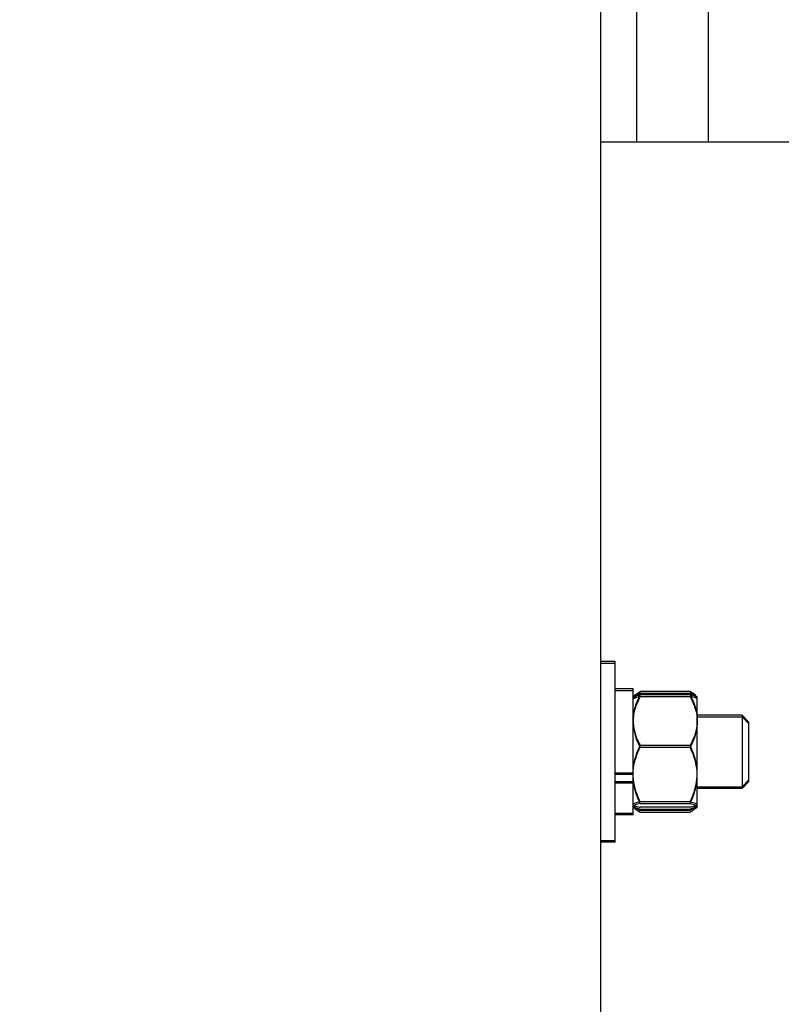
# Model space of a CAD drawing. Header units: inches. Extents: x 170 to 288, y 234 to 248.
# Tile 166 of 256: x 206.437 to 206.614, y 244.264 to 244.493. Entities that reach past the tile are written whole.
import ezdxf

# ---------------------------------------------------------------- set-up
doc = ezdxf.new("R2010")
doc.units = ezdxf.units.IN
doc.header["$LTSCALE"] = 0.25
doc.header["$MEASUREMENT"] = 0
doc.layers.add('ANNOTATIONS', color=1, linetype='Continuous')
doc.layers.add('SLIM E GUIDE MOTOR RH', color=7, linetype='Continuous')
doc.styles.add('ARIAL', font='arial.ttf', dxfattribs={"height": 0.09375})
doc.dimstyles.new('STANDARD$0', dxfattribs={"dimtxt": 0.09375, "dimasz": 0.09375, "dimexe": 0.03125, "dimexo": 0.046875, "dimgap": 0.09, "dimtad": 0, "dimtih": 1, "dimtoh": 1, "dimdec": 4, "dimzin": 0, "dimdsep": 46, "dimtxsty": 'ARIAL', "dimcen": 0.09, "dimadec": 0, "dimazin": 0, "dimtfac": 1, "dimtdec": 4, "dimtofl": 0, "dimtmove": 0, "dimatfit": 1, "dimfxl": 1, "dimtolj": 1, "dimtzin": 0, "dimarcsym": 0})

# ---------------------------------------------------------------- blocks, each defined once
blk = doc.blocks.new('*D15')
at = {"layer": 'ANNOTATIONS', "color": 0, "lineweight": -2, "transparency": 16777216}
for p, q in [((206.2789159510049, 244.2744642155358), (206.2789159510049, 245.4337754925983)), ((206.9035328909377, 244.7789401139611), (206.9035328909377, 245.4337754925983)), ((206.1851659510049, 245.4025254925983), (206.0914159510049, 245.4025254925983)), ((206.9972828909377, 245.4025254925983), (207.0910328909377, 245.4025254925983))]:
    blk.add_line(p, q, dxfattribs=at)
at = {"layer": 'ANNOTATIONS', "color": 0, "transparency": 16777216}
for points in [[(206.1851659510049, 245.4181504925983), (206.1851659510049, 245.3869004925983), (206.2789159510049, 245.4025254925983)], [(206.9972828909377, 245.4181504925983), (206.9972828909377, 245.3869004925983), (206.9035328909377, 245.4025254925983)]]:
    blk.add_solid(points, dxfattribs=at)
at = {"layer": 'defpoints', "color": 0, "transparency": 16777216}
for p in [(206.9035328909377, 245.4025254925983), (206.9035328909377, 244.6851901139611), (206.2789159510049, 244.1807142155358)]:
    blk.add_point(p, dxfattribs=at)
at = {"layer": 'ANNOTATIONS', "color": 0, "transparency": 16777216, "insert": (206.642345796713, 245.4025254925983), "char_height": 0.09375, "attachment_point": 5, "style": 'ARIAL'}
blk.add_mtext('\\A1;27 1/2"', dxfattribs=at)

msp = doc.modelspace()

# ---------------------------------------------------------------- linework, layer by layer
at = {"layer": 'SLIM E GUIDE MOTOR RH'}
for p, q in [((206.5722831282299, 244.1880811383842), (206.5722831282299, 245.1964911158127)), ((206.5806162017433, 244.5555102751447), (206.5806162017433, 244.4644444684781)), ((206.5972829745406, 244.5183129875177), (206.5972829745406, 244.4644444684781)), ((206.5722831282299, 244.4644444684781), (206.62269739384, 244.4644444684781)), ((206.5756164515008, 244.3436111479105), (206.5722831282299, 244.3436111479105)), ((206.5756162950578, 244.3015475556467), (206.5756164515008, 244.3436111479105)), ((206.5722831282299, 244.3432142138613), (206.5756162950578, 244.3432142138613)), ((206.5756162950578, 244.3368642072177), (206.5797829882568, 244.3368642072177)), ((206.5797831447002, 244.3372611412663), (206.5756164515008, 244.3372611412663)), ((206.5797829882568, 244.3078975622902), (206.5797831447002, 244.3372611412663)), ((206.5814498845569, 244.3366216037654), (206.5811736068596, 244.3360421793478)), ((206.5930497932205, 244.3366216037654), (206.5814498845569, 244.3366216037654)), ((206.5930497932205, 244.3366216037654), (206.5933260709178, 244.3360421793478)), ((206.5797829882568, 244.3348808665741), (206.5800921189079, 244.3352395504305)), ((206.5800922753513, 244.3356364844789), (206.5797831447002, 244.3352778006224)), ((206.5814497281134, 244.3362246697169), (206.5810486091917, 244.3353838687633)), ((206.5814497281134, 244.3362246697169), (206.5930496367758, 244.3362246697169)), ((206.5814497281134, 244.3354721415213), (206.5930496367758, 244.3354721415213)), ((206.5930497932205, 244.3358690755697), (206.5814498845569, 244.3358690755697)), ((206.5930496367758, 244.3362246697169), (206.5934504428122, 244.3353838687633)), ((206.5944072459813, 244.3352395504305), (206.5947163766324, 244.3348808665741)), ((206.5947165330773, 244.3352778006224), (206.5944074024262, 244.3356364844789)), ((206.5947163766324, 244.3099302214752), (206.5947163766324, 244.3348698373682)), ((206.5947165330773, 244.3103271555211), (206.5947165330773, 244.3352667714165)), ((206.5947163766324, 244.3307142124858), (206.6051229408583, 244.3307142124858)), ((206.6051232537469, 244.3311111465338), (206.5947165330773, 244.3311111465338)), ((206.6051232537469, 244.3311111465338), (206.6051229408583, 244.3140475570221)), ((206.6051229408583, 244.3307142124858), (206.606649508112, 244.3291875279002)), ((206.6066498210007, 244.3295844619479), (206.6051232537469, 244.3311111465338)), ((206.6066498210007, 244.3295844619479), (206.606649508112, 244.3155742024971)), ((206.5814497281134, 244.3236620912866), (206.5930496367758, 244.3236620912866)), ((206.5930497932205, 244.3240590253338), (206.5814498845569, 244.3240590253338)), ((206.5797829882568, 244.3173306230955), (206.5756162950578, 244.3173306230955)), ((206.5756164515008, 244.3177275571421), (206.5797831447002, 244.3177275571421)), ((206.5797829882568, 244.3152693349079), (206.5756162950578, 244.3152693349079)), ((206.5756164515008, 244.3156662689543), (206.5797831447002, 244.3156662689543)), ((206.6051229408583, 244.3140475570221), (206.5947163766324, 244.3140475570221)), ((206.5947165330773, 244.3144444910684), (206.6051232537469, 244.3144444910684)), ((206.606649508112, 244.3155742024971), (206.6051229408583, 244.3140475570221)), ((206.6051232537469, 244.3144444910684), (206.6066498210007, 244.3159711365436)), ((206.5800921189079, 244.3095222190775), (206.5797829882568, 244.3098808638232)), ((206.5797831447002, 244.310277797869), (206.5800922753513, 244.3099191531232)), ((206.5814497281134, 244.3105708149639), (206.5930496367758, 244.3105708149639)), ((206.5814497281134, 244.3092896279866), (206.5930496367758, 244.3092896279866)), ((206.5930497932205, 244.3109677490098), (206.5814498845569, 244.3109677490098)), ((206.5930497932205, 244.3096865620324), (206.5814498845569, 244.3096865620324)), ((206.5947163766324, 244.3098808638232), (206.5944072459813, 244.3095222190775)), ((206.5944074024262, 244.3099191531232), (206.5947165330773, 244.310277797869)), ((206.5797829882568, 244.3078975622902), (206.5756162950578, 244.3078975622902)), ((206.5756164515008, 244.3082944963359), (206.5797831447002, 244.3082944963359)), ((206.5814497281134, 244.3085370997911), (206.5930496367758, 244.3085370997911)), ((206.5930497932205, 244.3089340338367), (206.5814498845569, 244.3089340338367)), ((206.5722831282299, 244.3019444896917), (206.5756164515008, 244.3019444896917)), ((206.5756162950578, 244.3015475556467), (206.5722831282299, 244.3015475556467))]:
    msp.add_line(p, q, dxfattribs=at)
for points, knots in [([(206.5800924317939, 244.3356363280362), (206.5803496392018, 244.3358742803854), (206.580712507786, 244.3362099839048), (206.5812835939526, 244.3365287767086), (206.5814498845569, 244.3366216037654)], [0, 0, 0, 0, 0.7088169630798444, 1, 1, 1, 1]), ([(206.5944072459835, 244.3356363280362), (206.5941500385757, 244.3358742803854), (206.5937871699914, 244.3362099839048), (206.5932160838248, 244.3365287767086), (206.5930497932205, 244.3366216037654)], [0, 0, 0, 0, 0.7088169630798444, 1, 1, 1, 1]), ([(206.5814497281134, 244.3354721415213), (206.5810119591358, 244.3345539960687), (206.5801204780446, 244.3326842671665), (206.5797854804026, 244.3306420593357), (206.5797830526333, 244.3295949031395), (206.5797829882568, 244.3295671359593)], [0, 0, 0, 0, 0.4843435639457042, 0.9863264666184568, 1, 1, 1, 1]), ([(206.5797829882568, 244.3348315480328), (206.5798463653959, 244.3349212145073), (206.5799754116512, 244.3351037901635), (206.5807230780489, 244.3353160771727), (206.5812859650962, 244.3354369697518), (206.5814497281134, 244.3354721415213)], [0, 0, 0, 0, 0.4062879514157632, 0.8272689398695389, 1, 1, 1, 1]), ([(206.5814498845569, 244.3358690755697), (206.5810119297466, 244.3349509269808), (206.5801200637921, 244.3330811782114), (206.5797876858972, 244.3310389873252), (206.579783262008, 244.3299918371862), (206.5797831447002, 244.3299640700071)], [0, 0, 0, 0, 0.4843399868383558, 0.9863262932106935, 1, 1, 1, 1]), ([(206.5797831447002, 244.335228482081), (206.5798466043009, 244.3353181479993), (206.5799758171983, 244.335500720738), (206.5807232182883, 244.3357130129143), (206.5812861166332, 244.3358339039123), (206.5814498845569, 244.3358690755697)], [0, 0, 0, 0, 0.4062916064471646, 0.8272682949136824, 1, 1, 1, 1]), ([(206.5800924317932, 244.3352393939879), (206.5803495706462, 244.3354773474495), (206.5807123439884, 244.3358130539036), (206.5812834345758, 244.3361318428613), (206.5814497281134, 244.3362246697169)], [0, 0, 0, 0, 0.7088140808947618, 1, 1, 1, 1]), ([(206.5944069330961, 244.3352393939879), (206.594149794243, 244.3354773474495), (206.5937870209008, 244.3358130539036), (206.5932159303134, 244.3361318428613), (206.5930496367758, 244.3362246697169)], [0, 0, 0, 0, 0.7088140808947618, 1, 1, 1, 1]), ([(206.5930496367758, 244.3354721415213), (206.5934874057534, 244.3345539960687), (206.5943788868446, 244.3326842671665), (206.5947138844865, 244.3306420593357), (206.5947163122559, 244.3295949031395), (206.5947163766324, 244.3295671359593)], [0, 0, 0, 0, 0.4843435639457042, 0.9863264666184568, 1, 1, 1, 1]), ([(206.5947163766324, 244.3348315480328), (206.5946529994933, 244.3349212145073), (206.594523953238, 244.3351037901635), (206.5937762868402, 244.3353160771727), (206.5932133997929, 244.3354369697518), (206.5930496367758, 244.3354721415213)], [0, 0, 0, 0, 0.4062879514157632, 0.8272689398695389, 1, 1, 1, 1]), ([(206.5930497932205, 244.3358690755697), (206.5934874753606, 244.334950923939), (206.5943787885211, 244.3330811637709), (206.5947140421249, 244.3310389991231), (206.5947164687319, 244.3299918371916), (206.5947165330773, 244.3299640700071)], [0, 0, 0, 0, 0.4843386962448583, 0.9863264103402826, 1, 1, 1, 1]), ([(206.5947165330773, 244.335228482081), (206.5946530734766, 244.3353181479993), (206.5945238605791, 244.335500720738), (206.5937764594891, 244.3357130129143), (206.5932135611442, 244.3358339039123), (206.5930497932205, 244.3358690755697)], [0, 0, 0, 0, 0.4062916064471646, 0.8272682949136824, 1, 1, 1, 1]), ([(206.5797831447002, 244.3299640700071), (206.5798466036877, 244.3291375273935), (206.5799758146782, 244.3274545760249), (206.5807232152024, 244.3254977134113), (206.5812861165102, 244.3243832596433), (206.5814498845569, 244.3240590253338)], [0, 0, 0, 0, 0.4062944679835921, 0.827269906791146, 1, 1, 1, 1]), ([(206.5947165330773, 244.3299640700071), (206.5946530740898, 244.3291375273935), (206.5945238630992, 244.3274545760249), (206.593776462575, 244.3254977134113), (206.5932135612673, 244.3243832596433), (206.5930497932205, 244.3240590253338)], [0, 0, 0, 0, 0.4062944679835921, 0.827269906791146, 1, 1, 1, 1]), ([(206.5797829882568, 244.3295671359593), (206.5798463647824, 244.3287405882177), (206.579975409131, 244.3270576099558), (206.5807230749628, 244.325100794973), (206.5812859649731, 244.3239863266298), (206.5814497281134, 244.3236620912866)], [0, 0, 0, 0, 0.4062908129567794, 0.8272705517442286, 1, 1, 1, 1]), ([(206.5947163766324, 244.3295671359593), (206.5946530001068, 244.3287405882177), (206.5945239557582, 244.3270576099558), (206.5937762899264, 244.325100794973), (206.5932133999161, 244.3239863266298), (206.5930496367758, 244.3236620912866)], [0, 0, 0, 0, 0.4062908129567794, 0.8272705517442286, 1, 1, 1, 1]), ([(206.5797829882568, 244.3171164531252), (206.5797847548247, 244.3172663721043), (206.5797963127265, 244.3182472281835), (206.5800701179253, 244.3200777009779), (206.5807367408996, 244.322099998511), (206.5812734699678, 244.3232759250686), (206.5814497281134, 244.3236620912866)], [0, 0, 0, 0, 0.06653100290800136, 0.4352840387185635, 0.8145511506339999, 0.9999999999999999, 0.9999999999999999, 0.9999999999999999, 0.9999999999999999]), ([(206.5797831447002, 244.3175133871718), (206.5797849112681, 244.3176633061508), (206.5797964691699, 244.3186441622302), (206.5800702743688, 244.3204746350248), (206.5807368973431, 244.3224969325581), (206.5812736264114, 244.3236728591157), (206.5814498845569, 244.3240590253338)], [0, 0, 0, 0, 0.06653100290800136, 0.4352840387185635, 0.8145511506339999, 0.9999999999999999, 0.9999999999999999, 0.9999999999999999, 0.9999999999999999]), ([(206.5947163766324, 244.3171164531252), (206.5947146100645, 244.3172663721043), (206.5947030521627, 244.3182472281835), (206.5944292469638, 244.3200777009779), (206.5937626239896, 244.322099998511), (206.5932258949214, 244.3232759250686), (206.5930496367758, 244.3236620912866)], [0, 0, 0, 0, 0.06653100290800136, 0.4352840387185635, 0.8145511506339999, 0.9999999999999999, 0.9999999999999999, 0.9999999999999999, 0.9999999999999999]), ([(206.5947165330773, 244.3175133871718), (206.5947147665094, 244.3176633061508), (206.5947032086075, 244.3186441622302), (206.5944294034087, 244.3204746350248), (206.5937627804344, 244.3224969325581), (206.5932260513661, 244.3236728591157), (206.5930497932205, 244.3240590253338)], [0, 0, 0, 0, 0.06653100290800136, 0.4352840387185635, 0.8145511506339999, 0.9999999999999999, 0.9999999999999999, 0.9999999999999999, 0.9999999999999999]), ([(206.5814497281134, 244.3105708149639), (206.5812021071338, 244.3111250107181), (206.5806162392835, 244.3124362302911), (206.5799406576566, 244.3146212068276), (206.5798359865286, 244.3162777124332), (206.5797829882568, 244.3171164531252)], [0, 0, 0, 0, 0.2654625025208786, 0.6280806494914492, 1, 1, 1, 1]), ([(206.5814498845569, 244.3109677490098), (206.5812022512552, 244.3115219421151), (206.580616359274, 244.3128331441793), (206.5799410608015, 244.3150181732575), (206.5798362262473, 244.3166746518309), (206.5797831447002, 244.3175133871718)], [0, 0, 0, 0, 0.2654634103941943, 0.6280774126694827, 1, 1, 1, 1]), ([(206.5930496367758, 244.3105708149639), (206.5932972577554, 244.3111250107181), (206.5938831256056, 244.3124362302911), (206.5945587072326, 244.3146212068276), (206.5946633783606, 244.3162777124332), (206.5947163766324, 244.3171164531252)], [0, 0, 0, 0, 0.2654625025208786, 0.6280806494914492, 1, 1, 1, 1]), ([(206.5930497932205, 244.3109677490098), (206.5932974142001, 244.311521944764), (206.5938832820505, 244.3128331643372), (206.5945588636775, 244.3150181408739), (206.5946635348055, 244.3166746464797), (206.5947165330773, 244.3175133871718)], [0, 0, 0, 0, 0.2654625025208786, 0.6280806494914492, 1, 1, 1, 1]), ([(206.5814497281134, 244.3105708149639), (206.5810119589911, 244.310471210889), (206.580120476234, 244.3102683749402), (206.5797854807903, 244.3100468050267), (206.5797830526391, 244.3099332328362), (206.5797829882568, 244.3099302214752)], [0, 0, 0, 0, 0.4843432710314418, 0.9863273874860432, 1, 1, 1, 1]), ([(206.5797829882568, 244.3099302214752), (206.5798463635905, 244.3098405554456), (206.5799754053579, 244.3096579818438), (206.5807230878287, 244.3094456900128), (206.5812859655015, 244.309324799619), (206.5814497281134, 244.3092896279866)], [0, 0, 0, 0, 0.4062895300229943, 0.8272669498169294, 1, 1, 1, 1]), ([(206.5814498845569, 244.3109677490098), (206.5810119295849, 244.3108681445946), (206.5801200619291, 244.3106653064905), (206.5797876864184, 244.3104437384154), (206.5797832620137, 244.310330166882), (206.5797831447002, 244.3103271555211)], [0, 0, 0, 0, 0.4843396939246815, 0.9863272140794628, 1, 1, 1, 1]), ([(206.5797831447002, 244.3103271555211), (206.5798466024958, 244.3102374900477), (206.5799758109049, 244.3100549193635), (206.5807232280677, 244.3098426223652), (206.5812861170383, 244.3097217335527), (206.5814498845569, 244.3096865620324)], [0, 0, 0, 0, 0.4062931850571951, 0.8272663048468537, 1, 1, 1, 1]), ([(206.5800924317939, 244.3099193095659), (206.5803496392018, 244.3096813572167), (206.580712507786, 244.3093456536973), (206.5812835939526, 244.3090268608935), (206.5814498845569, 244.3089340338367)], [0, 0, 0, 0, 0.7088169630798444, 1, 1, 1, 1]), ([(206.5800924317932, 244.3095223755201), (206.5803495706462, 244.3092844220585), (206.5807123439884, 244.3089487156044), (206.5812834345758, 244.3086299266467), (206.5814497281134, 244.3085370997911)], [0, 0, 0, 0, 0.7088140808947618, 1, 1, 1, 1]), ([(206.5930496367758, 244.3105708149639), (206.593487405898, 244.310471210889), (206.5943788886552, 244.3102683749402), (206.5947138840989, 244.3100468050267), (206.5947163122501, 244.3099332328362), (206.5947163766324, 244.3099302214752)], [0, 0, 0, 0, 0.4843432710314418, 0.9863273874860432, 1, 1, 1, 1]), ([(206.5947163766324, 244.3099302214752), (206.5946530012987, 244.3098405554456), (206.5945239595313, 244.3096579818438), (206.5937762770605, 244.3094456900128), (206.5932133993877, 244.309324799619), (206.5930496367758, 244.3092896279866)], [0, 0, 0, 0, 0.4062895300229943, 0.8272669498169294, 1, 1, 1, 1]), ([(206.5944069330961, 244.3095223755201), (206.594149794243, 244.3092844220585), (206.5937870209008, 244.3089487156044), (206.5932159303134, 244.3086299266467), (206.5930496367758, 244.3085370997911)], [0, 0, 0, 0, 0.7088140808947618, 1, 1, 1, 1]), ([(206.5930497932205, 244.3109677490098), (206.5934874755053, 244.3108681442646), (206.5943787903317, 244.3106653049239), (206.5947140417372, 244.3104437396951), (206.5947164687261, 244.3103301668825), (206.5947165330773, 244.3103271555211)], [0, 0, 0, 0, 0.4843384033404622, 0.9863273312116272, 1, 1, 1, 1]), ([(206.5947165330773, 244.3103271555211), (206.5946530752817, 244.3102374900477), (206.5945238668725, 244.3100549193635), (206.5937764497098, 244.3098426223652), (206.5932135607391, 244.3097217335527), (206.5930497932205, 244.3096865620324)], [0, 0, 0, 0, 0.4062931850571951, 0.8272663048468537, 1, 1, 1, 1]), ([(206.5944072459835, 244.3099193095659), (206.5941500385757, 244.3096813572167), (206.5937871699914, 244.3093456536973), (206.5932160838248, 244.3090268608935), (206.5930497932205, 244.3089340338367)], [0, 0, 0, 0, 0.7088169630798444, 1, 1, 1, 1])]:
    msp.add_open_spline(points, degree=3, knots=knots, dxfattribs=at)

# ---------------------------------------------------------------- dimensions: what is measured, and where the dimension line sits
at = {"layer": 'ANNOTATIONS'}
dim = msp.add_linear_dim(base=(206.9035328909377, 245.4025254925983), p1=(206.2789159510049, 244.1807142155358), p2=(206.9035328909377, 244.6851901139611), text='27 1/2"', dimstyle='STANDARD$0', override={"dimexo": 0.09375, "dimtmove": 2}, dxfattribs=at)
dim.commit()
dim.dimension.update_dxf_attribs({"geometry": '*D15', "text_midpoint": (206.642345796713, 245.4025254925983), "dimtype": 160})

doc.saveas('drawing.dxf')
